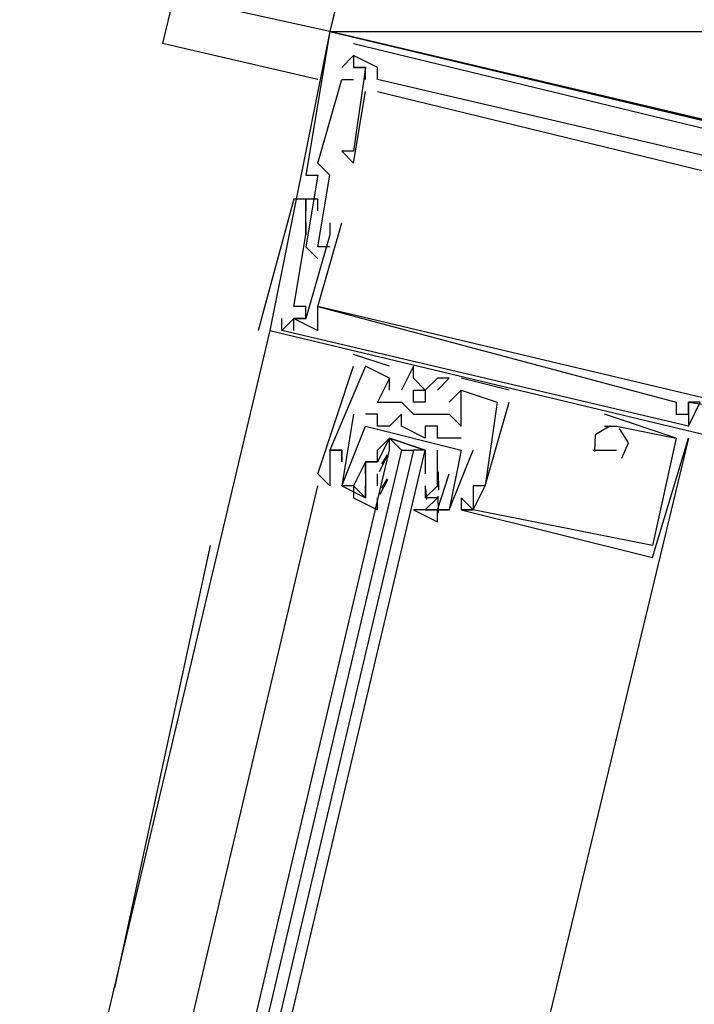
# Model space of a CAD drawing. Header units: feet. Extents: x -79 to 198, y -22 to 181.
# Tile 165 of 256: x 120.681 to 121.433, y 90.226 to 91.324. Entities that reach past the tile are written whole.
import ezdxf

# ---------------------------------------------------------------- set-up
doc = ezdxf.new("R2010")
doc.units = ezdxf.units.FT
doc.layers.add('A-LINEA', color=7, linetype='CONTINUOUS')
doc.layers.add('A-MURO-CONCRETO', color=8, linetype='CONTINUOUS')

msp = doc.modelspace()

# ---------------------------------------------------------------- linework, layer by layer
at = {"layer": 'A-LINEA'}
for p, q in [((121.1467, 92.5911), (120.84, 91.2978)), ((121.0267, 91.3111), (120.9067, 91.3378)), ((121.0267, 91.3111), (120.96, 90.9778)), ((121.0267, 91.3111), (121.0267, 91.3111)), ((121.0267, 91.3111), (121.0267, 91.3111)), ((121.0267, 91.3111), (121.0267, 91.3111)), ((121.0133, 91.2578), (120.84, 91.2978)), ((121.0533, 91.2978), (121.4933, 91.1911)), ((121.0533, 91.2978), (121.0533, 91.2978)), ((121.0533, 91.2978), (121.4933, 91.1911)), ((121.0533, 91.2978), (121.0533, 91.2978)), ((121.0533, 91.2978), (121.4933, 91.1911)), ((121.0533, 91.2978), (121.0533, 91.2978)), ((121.04, 91.2711), (121.0533, 91.2844)), ((121.04, 91.2711), (121.0533, 91.2844)), ((121.04, 91.2711), (121.0533, 91.2844)), ((121.0533, 91.2844), (121.0533, 91.2844)), ((121.0533, 91.2844), (121.0533, 91.2844)), ((121.0533, 91.2844), (121.0533, 91.2844)), ((121.0533, 91.2844), (121.0533, 91.2844)), ((121.0533, 91.2844), (121.0533, 91.2844)), ((121.0533, 91.2844), (121.0533, 91.2844)), ((121.04, 91.2711), (121.04, 91.2711)), ((121.04, 91.2711), (121.04, 91.2711)), ((121.04, 91.2711), (121.04, 91.2711)), ((121.0533, 91.2711), (121.0533, 91.2711)), ((121.0533, 91.2711), (121.0533, 91.2711)), ((121.0533, 91.2711), (121.0533, 91.2711)), ((121.0533, 91.2711), (121.0533, 91.2711)), ((121.0533, 91.2711), (121.0533, 91.2711)), ((121.0533, 91.2711), (121.0533, 91.2711)), ((121.0667, 91.2711), (121.0667, 91.2711)), ((121.0667, 91.2711), (121.0667, 91.2711)), ((121.0667, 91.2711), (121.0667, 91.2711)), ((121.0667, 91.2711), (121.0667, 91.2711)), ((121.0667, 91.2711), (121.0667, 91.2711)), ((121.0667, 91.2711), (121.0667, 91.2711)), ((121.08, 91.2711), (121.08, 91.2711)), ((121.08, 91.2711), (121.08, 91.2711)), ((121.08, 91.2711), (121.08, 91.2711)), ((121.04, 91.2578), (121.04, 91.2578)), ((121.04, 91.2578), (121.04, 91.2578)), ((121.04, 91.2578), (121.04, 91.2578)), ((121.0533, 91.2578), (121.0533, 91.2578)), ((121.0533, 91.2578), (121.0533, 91.2578)), ((121.0533, 91.2578), (121.0533, 91.2578)), ((121.0667, 91.2578), (121.0667, 91.2578)), ((121.0667, 91.2578), (121.0667, 91.2578)), ((121.0667, 91.2578), (121.0667, 91.2578)), ((121.08, 91.2578), (121.08, 91.2578)), ((121.08, 91.2578), (121.08, 91.2578)), ((121.08, 91.2578), (121.08, 91.2578)), ((121.0667, 91.2444), (121.0667, 91.2444)), ((121.0667, 91.2444), (121.0667, 91.2444)), ((121.0667, 91.2444), (121.0667, 91.2444)), ((121.08, 91.2444), (121.08, 91.2444)), ((121.08, 91.2444), (121.08, 91.2444)), ((121.08, 91.2444), (121.08, 91.2444)), ((121.04, 91.1778), (121.04, 91.1778)), ((121.04, 91.1778), (121.04, 91.1778)), ((121.04, 91.1778), (121.04, 91.1778)), ((121.0533, 91.1778), (121.0533, 91.1778)), ((121.0533, 91.1778), (121.0533, 91.1778)), ((121.0533, 91.1778), (121.0533, 91.1778)), ((121.0133, 91.1644), (121.0133, 91.1644)), ((121.0133, 91.1644), (121.0133, 91.1644)), ((121.0133, 91.1644), (121.0133, 91.1644)), ((121.0267, 91.1644), (121.0267, 91.1644)), ((121.0267, 91.1644), (121.0267, 91.1644)), ((121.0267, 91.1644), (121.0267, 91.1644)), ((121.0533, 91.1644), (121.0533, 91.1644)), ((121.0533, 91.1644), (121.0533, 91.1644)), ((121.0533, 91.1644), (121.0533, 91.1644)), ((121, 91.1511), (121, 91.1511)), ((121, 91.1511), (121, 91.1511)), ((121, 91.1511), (121, 91.1511)), ((121.0133, 91.1511), (121.0133, 91.1511)), ((121.0133, 91.1511), (121.0133, 91.1511)), ((121.0133, 91.1511), (121.0133, 91.1511)), ((121.0267, 91.1511), (121.0267, 91.1511)), ((121.0267, 91.1511), (121.0267, 91.1511)), ((121.0267, 91.1511), (121.0267, 91.1511)), ((120.9867, 91.1244), (120.9867, 91.1244)), ((120.9867, 91.1244), (120.9867, 91.1244)), ((120.9867, 91.1244), (120.9867, 91.1244)), ((121, 91.1244), (121, 91.1244)), ((121, 91.1244), (121, 91.1244)), ((121, 91.1244), (121, 91.1244)), ((121.0133, 91.1244), (121.0133, 91.1244)), ((121.0133, 91.1244), (121.0133, 91.1244)), ((121.0133, 91.1244), (121.0133, 91.1244)), ((121, 91.1111), (121, 91.1111)), ((121, 91.1111), (121, 91.1111)), ((121, 91.1111), (121, 91.1111)), ((121.0133, 91.1111), (121.0133, 91.1111)), ((121.0133, 91.1111), (121.0133, 91.1111)), ((121.0133, 91.1111), (121.0133, 91.1111)), ((121, 91.0978), (121, 91.0978)), ((121, 91.0978), (121, 91.0978)), ((121, 91.0978), (121, 91.0978)), ((121.0267, 91.0978), (121.0267, 91.0978)), ((121.0267, 91.0978), (121.0267, 91.0978)), ((121.0267, 91.0978), (121.0267, 91.0978)), ((121.04, 91.0978), (121.04, 91.0978)), ((121.04, 91.0978), (121.04, 91.0978)), ((121.04, 91.0978), (121.04, 91.0978)), ((121, 91.0844), (121, 91.0844)), ((121, 91.0844), (121, 91.0844)), ((121, 91.0844), (121, 91.0844)), ((121, 91.0844), (121, 91.0844)), ((121, 91.0844), (121, 91.0844)), ((121, 91.0844), (121, 91.0844)), ((121.0267, 91.0844), (121.0267, 91.0844)), ((121.0267, 91.0844), (121.0267, 91.0844)), ((121.0267, 91.0844), (121.0267, 91.0844)), ((121, 91.0711), (121, 91.0711)), ((121, 91.0711), (121, 91.0711)), ((121, 91.0711), (121, 91.0711)), ((121.0133, 91.0711), (121.0133, 91.0711)), ((121.0133, 91.0711), (121.0133, 91.0711)), ((121.0133, 91.0711), (121.0133, 91.0711)), ((121.0133, 91.0711), (121.0133, 91.0711)), ((121.0133, 91.0711), (121.0133, 91.0711)), ((121.0133, 91.0711), (121.0133, 91.0711)), ((121.0267, 91.0711), (121.0267, 91.0711)), ((121.0267, 91.0711), (121.0267, 91.0711)), ((121.0267, 91.0711), (121.0267, 91.0711)), ((121.0133, 91.0578), (121.0133, 91.0578)), ((121.0133, 91.0578), (121.0133, 91.0578)), ((121.0133, 91.0578), (121.0133, 91.0578)), ((120.9867, 91.0044), (120.9867, 91.0044)), ((120.9867, 91.0044), (120.9867, 91.0044)), ((120.9867, 91.0044), (120.9867, 91.0044)), ((121, 91.0044), (121, 91.0044)), ((121, 91.0044), (121, 91.0044)), ((121, 91.0044), (121, 91.0044)), ((121.0133, 91.0044), (121.0133, 91.0044)), ((121.0133, 91.0044), (121.0133, 91.0044)), ((121.0133, 91.0044), (121.0133, 91.0044)), ((121.0133, 91.0044), (121.0133, 91.0044)), ((121.0133, 91.0044), (121.0133, 91.0044)), ((121.0133, 91.0044), (121.0133, 91.0044)), ((120.9733, 90.9778), (120.9733, 90.9911)), ((120.9733, 90.9911), (120.9733, 90.9911)), ((120.9733, 90.9778), (120.9733, 90.9911)), ((120.9733, 90.9911), (120.9733, 90.9911)), ((120.9733, 90.9778), (120.9733, 90.9911)), ((120.9733, 90.9911), (120.9733, 90.9911)), ((120.9867, 90.9911), (120.9867, 90.9911)), ((120.9867, 90.9911), (120.9867, 90.9911)), ((120.9867, 90.9911), (120.9867, 90.9911)), ((120.9867, 90.9911), (120.9867, 90.9911)), ((120.9867, 90.9911), (120.9867, 90.9911)), ((120.9867, 90.9911), (120.9867, 90.9911)), ((120.9867, 90.9911), (120.9867, 90.9911)), ((120.9867, 90.9911), (120.9867, 90.9911)), ((120.9867, 90.9911), (120.9867, 90.9911)), ((121, 90.9911), (121, 90.9911)), ((121, 90.9911), (121, 90.9911)), ((121, 90.9911), (121, 90.9911)), ((121, 90.9911), (121, 90.9911)), ((121, 90.9911), (121, 90.9911)), ((121, 90.9911), (121, 90.9911)), ((120.96, 90.9778), (119.2933, 83.9511)), ((120.9467, 90.9778), (120.9467, 90.9778)), ((120.9467, 90.9778), (120.9467, 90.9778)), ((120.9467, 90.9778), (120.9467, 90.9778)), ((120.96, 90.9778), (121.6267, 90.8178)), ((120.96, 90.9778), (120.96, 90.9778)), ((120.96, 90.9778), (121.6267, 90.8178)), ((120.96, 90.9778), (120.96, 90.9778)), ((120.96, 90.9778), (121.6267, 90.8178)), ((120.96, 90.9778), (120.96, 90.9778)), ((120.9733, 90.9778), (120.9733, 90.9778)), ((120.9733, 90.9778), (120.9733, 90.9778)), ((120.9733, 90.9778), (120.9733, 90.9778)), ((120.9867, 90.9778), (120.9867, 90.9778)), ((120.9867, 90.9778), (120.9867, 90.9778)), ((120.9867, 90.9778), (120.9867, 90.9778)), ((121.0133, 90.9778), (121.0133, 90.9778)), ((121.0133, 90.9778), (121.0133, 90.9778)), ((121.0133, 90.9778), (121.0133, 90.9778)), ((121.0933, 90.9378), (121.0533, 90.9511)), ((121.0533, 90.9511), (121.0533, 90.9511)), ((121.0933, 90.9378), (121.0533, 90.9511)), ((121.0533, 90.9511), (121.0533, 90.9511)), ((121.0933, 90.9378), (121.0533, 90.9511)), ((121.0533, 90.9511), (121.0533, 90.9511)), ((121.0533, 90.9378), (121.0533, 90.9378)), ((121.0533, 90.9378), (121.0533, 90.9378)), ((121.0533, 90.9378), (121.0533, 90.9378)), ((121.0667, 90.9378), (121.0667, 90.9378)), ((121.0667, 90.9378), (121.0667, 90.9378)), ((121.0667, 90.9378), (121.0667, 90.9378)), ((121.0933, 90.9378), (121.0933, 90.9378)), ((121.0933, 90.9378), (121.0933, 90.9378)), ((121.0933, 90.9378), (121.0933, 90.9378)), ((121.12, 90.9378), (121.12, 90.9378)), ((121.12, 90.9378), (121.12, 90.9378)), ((121.12, 90.9378), (121.12, 90.9378)), ((121.08, 90.9244), (121.08, 90.9244)), ((121.08, 90.9244), (121.08, 90.9244)), ((121.08, 90.9244), (121.08, 90.9244)), ((121.0933, 90.9244), (121.0933, 90.9244)), ((121.0933, 90.9244), (121.0933, 90.9244)), ((121.0933, 90.9244), (121.0933, 90.9244)), ((121.0933, 90.9244), (121.0933, 90.9244)), ((121.0933, 90.9244), (121.0933, 90.9244)), ((121.0933, 90.9244), (121.0933, 90.9244)), ((121.12, 90.9244), (121.12, 90.9244)), ((121.12, 90.9244), (121.12, 90.9244)), ((121.12, 90.9244), (121.12, 90.9244)), ((121.1467, 90.9244), (121.1467, 90.9244)), ((121.1467, 90.9244), (121.1467, 90.9244)), ((121.1467, 90.9244), (121.1467, 90.9244)), ((121.16, 90.9244), (121.16, 90.9244)), ((121.16, 90.9244), (121.16, 90.9244)), ((121.16, 90.9244), (121.16, 90.9244)), ((121.2267, 90.9111), (121.1733, 90.9244)), ((121.1733, 90.9244), (121.1733, 90.9244)), ((121.2267, 90.9111), (121.1733, 90.9244)), ((121.1733, 90.9244), (121.1733, 90.9244)), ((121.2267, 90.9111), (121.1733, 90.9244)), ((121.1733, 90.9244), (121.1733, 90.9244)), ((121.0933, 90.9111), (121.0933, 90.9111)), ((121.0933, 90.9111), (121.0933, 90.9111)), ((121.0933, 90.9111), (121.0933, 90.9111)), ((121.1067, 90.9111), (121.1067, 90.9111)), ((121.1067, 90.9111), (121.1067, 90.9111)), ((121.1067, 90.9111), (121.1067, 90.9111)), ((121.1333, 90.9111), (121.1333, 90.9111)), ((121.1333, 90.9111), (121.1333, 90.9111)), ((121.1333, 90.9111), (121.1333, 90.9111)), ((121.1467, 90.9111), (121.1467, 90.9111)), ((121.1467, 90.9111), (121.1467, 90.9111)), ((121.1467, 90.9111), (121.1467, 90.9111)), ((121.1733, 90.9111), (121.1733, 90.9111)), ((121.1733, 90.9111), (121.1733, 90.9111)), ((121.1733, 90.9111), (121.1733, 90.9111)), ((121.1733, 90.9111), (121.1733, 90.9111)), ((121.1733, 90.9111), (121.1733, 90.9111)), ((121.1733, 90.9111), (121.1733, 90.9111)), ((121.2267, 90.9111), (121.2267, 90.9111)), ((121.2267, 90.9111), (121.2267, 90.9111)), ((121.2267, 90.9111), (121.2267, 90.9111)), ((121.08, 90.8978), (121.08, 90.8978)), ((121.08, 90.8978), (121.08, 90.8978)), ((121.08, 90.8978), (121.08, 90.8978)), ((121.0933, 90.8978), (121.0933, 90.8978)), ((121.0933, 90.8978), (121.0933, 90.8978)), ((121.0933, 90.8978), (121.0933, 90.8978)), ((121.1067, 90.8978), (121.1067, 90.8978)), ((121.1067, 90.8978), (121.1067, 90.8978)), ((121.1067, 90.8978), (121.1067, 90.8978)), ((121.1333, 90.8978), (121.1333, 90.8978)), ((121.1333, 90.8978), (121.1333, 90.8978)), ((121.1333, 90.8978), (121.1333, 90.8978)), ((121.16, 90.8978), (121.16, 90.8978)), ((121.16, 90.8978), (121.16, 90.8978)), ((121.16, 90.8978), (121.16, 90.8978)), ((121.2133, 90.8978), (121.2133, 90.8978)), ((121.2133, 90.8978), (121.2133, 90.8978)), ((121.2133, 90.8978), (121.2133, 90.8978)), ((121.2133, 90.8978), (121.2133, 90.8978)), ((121.2133, 90.8978), (121.2133, 90.8978)), ((121.2133, 90.8978), (121.2133, 90.8978)), ((121.2267, 90.8978), (121.2267, 90.8978)), ((121.2267, 90.8978), (121.2267, 90.8978)), ((121.2267, 90.8978), (121.2267, 90.8978)), ((121.4133, 90.8978), (121.4133, 90.8978)), ((121.4133, 90.8978), (121.4133, 90.8978)), ((121.4133, 90.8978), (121.4133, 90.8978)), ((121.4267, 90.8978), (121.4267, 90.8978)), ((121.4267, 90.8978), (121.4267, 90.8978)), ((121.4267, 90.8978), (121.4267, 90.8978)), ((121.4267, 90.8978), (121.4267, 90.8978)), ((121.4267, 90.8978), (121.4267, 90.8978)), ((121.4267, 90.8978), (121.4267, 90.8978)), ((121.0533, 90.8844), (121.0533, 90.8844)), ((121.0533, 90.8844), (121.0533, 90.8844)), ((121.0667, 90.8844), (121.0667, 90.8844)), ((121.0667, 90.8844), (121.0667, 90.8844)), ((121.08, 90.8844), (121.08, 90.8844)), ((121.08, 90.8844), (121.08, 90.8844)), ((121.1067, 90.8844), (121.1067, 90.8844)), ((121.1067, 90.8844), (121.1067, 90.8844)), ((121.12, 90.8844), (121.12, 90.8844)), ((121.12, 90.8844), (121.12, 90.8844)), ((121.12, 90.8844), (121.12, 90.8844)), ((121.1333, 90.8844), (121.1333, 90.8844)), ((121.1333, 90.8844), (121.1333, 90.8844)), ((121.1333, 90.8844), (121.1333, 90.8844)), ((121.1467, 90.8844), (121.1467, 90.8844)), ((121.1467, 90.8844), (121.1467, 90.8844)), ((121.1467, 90.8844), (121.1467, 90.8844)), ((121.16, 90.8844), (121.16, 90.8844)), ((121.16, 90.8844), (121.16, 90.8844)), ((121.16, 90.8844), (121.16, 90.8844)), ((121.4133, 90.8578), (121.3333, 90.8844)), ((121.3333, 90.8844), (121.3333, 90.8844)), ((121.4133, 90.8578), (121.3333, 90.8844)), ((121.3333, 90.8844), (121.3333, 90.8844)), ((121.4133, 90.8578), (121.3333, 90.8844)), ((121.3333, 90.8844), (121.3333, 90.8844)), ((121.4133, 90.8844), (121.4133, 90.8844)), ((121.4133, 90.8844), (121.4133, 90.8844)), ((121.4133, 90.8844), (121.4133, 90.8844)), ((121.4267, 90.8844), (121.4267, 90.8844)), ((121.4267, 90.8844), (121.4267, 90.8844)), ((121.4267, 90.8844), (121.4267, 90.8844)), ((121.4267, 90.8844), (121.4267, 90.8844)), ((121.4267, 90.8844), (121.4267, 90.8844)), ((121.4267, 90.8844), (121.4267, 90.8844)), ((121.0667, 90.8711), (121.0667, 90.8711)), ((121.0667, 90.8711), (121.0667, 90.8711)), ((121.08, 90.8711), (121.08, 90.8711)), ((121.08, 90.8711), (121.08, 90.8711)), ((121.0933, 90.8711), (121.0933, 90.8711)), ((121.0933, 90.8711), (121.0933, 90.8711)), ((121.1067, 90.8711), (121.1067, 90.8711)), ((121.1067, 90.8711), (121.1067, 90.8711)), ((121.1333, 90.8711), (121.1333, 90.8711)), ((121.1333, 90.8711), (121.1333, 90.8711)), ((121.1467, 90.8711), (121.1467, 90.8711)), ((121.1467, 90.8711), (121.1467, 90.8711)), ((121.1733, 90.8711), (121.1733, 90.8711)), ((121.1733, 90.8711), (121.1733, 90.8711)), ((121.1733, 90.8711), (121.1733, 90.8711)), ((121.3333, 90.8711), (121.3333, 90.8711)), ((121.3333, 90.8711), (121.3333, 90.8711)), ((121.3333, 90.8711), (121.3333, 90.8711)), ((121.3333, 90.8711), (121.3333, 90.8711)), ((121.3333, 90.8711), (121.3333, 90.8711)), ((121.3333, 90.8711), (121.3333, 90.8711)), ((121.3333, 90.8711), (121.3333, 90.8711)), ((121.3333, 90.8711), (121.3333, 90.8711)), ((121.3333, 90.8711), (121.3333, 90.8711)), ((121.3467, 90.8711), (121.3467, 90.8711)), ((121.3467, 90.8711), (121.3467, 90.8711)), ((121.3467, 90.8711), (121.3467, 90.8711)), ((121.4267, 90.8711), (121.4267, 90.8711)), ((121.4267, 90.8711), (121.4267, 90.8711)), ((121.4267, 90.8711), (121.4267, 90.8711)), ((121.4267, 90.8711), (121.4267, 90.8711)), ((121.4267, 90.8711), (121.4267, 90.8711)), ((121.4267, 90.8711), (121.4267, 90.8711)), ((121.1333, 90.8578), (121.1333, 90.8578)), ((121.1333, 90.8578), (121.1333, 90.8578)), ((121.1467, 90.8578), (121.1467, 90.8578)), ((121.1467, 90.8578), (121.1467, 90.8578)), ((121.16, 90.8578), (121.16, 90.8578)), ((121.16, 90.8578), (121.16, 90.8578)), ((121.1733, 90.8578), (121.1733, 90.8578)), ((121.1733, 90.8578), (121.1733, 90.8578)), ((121.3333, 90.8578), (121.3333, 90.8578)), ((121.3333, 90.8578), (121.3333, 90.8578)), ((121.3333, 90.8578), (121.3333, 90.8578)), ((121.3867, 90.7244), (121.4267, 90.8578)), ((121.3867, 90.7244), (121.4267, 90.8578)), ((121.3867, 90.7244), (121.4267, 90.8578)), ((121.4133, 90.8578), (121.4133, 90.8578)), ((121.4133, 90.8578), (121.4133, 90.8578)), ((121.4133, 90.8578), (121.4133, 90.8578)), ((121.4133, 90.8578), (121.4133, 90.8578)), ((121.4133, 90.8578), (121.4133, 90.8578)), ((121.4133, 90.8578), (121.4133, 90.8578)), ((121.4267, 90.8578), (121.4267, 90.8578)), ((121.4267, 90.8578), (121.4267, 90.8578)), ((121.4267, 90.8578), (121.4267, 90.8578)), ((121.0267, 90.8444), (121.0267, 90.8444)), ((121.0267, 90.8444), (121.0267, 90.8444)), ((121.0267, 90.8444), (121.0267, 90.8444)), ((121.0267, 90.8444), (121.0267, 90.8444)), ((121.0267, 90.8444), (121.0267, 90.8444)), ((121.0267, 90.8444), (121.0267, 90.8444)), ((121.04, 90.8444), (121.04, 90.8444)), ((121.04, 90.8444), (121.04, 90.8444)), ((121.04, 90.8444), (121.04, 90.8444)), ((121.04, 90.8444), (121.04, 90.8444)), ((121.04, 90.8444), (121.04, 90.8444)), ((121.04, 90.8444), (121.04, 90.8444)), ((121.082, 90.8206), (121.0916, 90.8385)), ((121.0848, 90.8289), (121.0911, 90.839)), ((121.0933, 90.8444), (121.0933, 90.8444)), ((121.1067, 90.8444), (121.12, 90.8444)), ((121.1733, 90.8444), (121.1733, 90.8444)), ((121.1733, 90.8444), (121.1733, 90.8444)), ((121.1733, 90.8444), (121.1733, 90.8444)), ((121.1733, 90.8444), (121.1733, 90.8444)), ((121.1867, 90.8444), (121.1867, 90.8444)), ((121.1867, 90.8444), (121.1867, 90.8444)), ((121.32, 90.8444), (121.3333, 90.8444)), ((121.32, 90.8444), (121.32, 90.8444)), ((121.32, 90.8444), (121.3333, 90.8444)), ((121.32, 90.8444), (121.32, 90.8444)), ((121.32, 90.8444), (121.3333, 90.8444)), ((121.32, 90.8444), (121.32, 90.8444)), ((121.3333, 90.8444), (121.3467, 90.8444)), ((121.3333, 90.8444), (121.3333, 90.8444)), ((121.3333, 90.8444), (121.3467, 90.8444)), ((121.3333, 90.8444), (121.3333, 90.8444)), ((121.3333, 90.8444), (121.3467, 90.8444)), ((121.3333, 90.8444), (121.3333, 90.8444)), ((121.3467, 90.8444), (121.3467, 90.8444)), ((121.3467, 90.8444), (121.3467, 90.8444)), ((121.3467, 90.8444), (121.3467, 90.8444)), ((121.04, 90.8311), (121.04, 90.8311)), ((121.04, 90.8311), (121.04, 90.8311)), ((121.04, 90.8311), (121.04, 90.8311)), ((121.0667, 90.8311), (121.0667, 90.8311)), ((121.0667, 90.8311), (121.0667, 90.8311)), ((121.0667, 90.8311), (121.0667, 90.8311)), ((121.0667, 90.8311), (121.0667, 90.8311)), ((121.08, 90.8311), (121.08, 90.8311)), ((121.08, 90.8311), (121.08, 90.8311)), ((121.1333, 90.8311), (121.1333, 90.8311)), ((121.0133, 90.8178), (121.0133, 90.8178)), ((121.0133, 90.8178), (121.0133, 90.8178)), ((121.0133, 90.8178), (121.0133, 90.8178)), ((121.0267, 90.8178), (121.0267, 90.8178)), ((121.0267, 90.8178), (121.0267, 90.8178)), ((121.0267, 90.8178), (121.0267, 90.8178)), ((121.0667, 90.8178), (121.0667, 90.8178)), ((121.0667, 90.8178), (121.0667, 90.8178)), ((121.08, 90.8178), (121.08, 90.8178)), ((121.08, 90.8044), (121.08, 90.8178)), ((121.1467, 90.8178), (121.1467, 90.8044)), ((121.1467, 90.8178), (121.1467, 90.8178)), ((121.1467, 90.8178), (121.1467, 90.8044)), ((121.1467, 90.8178), (121.1467, 90.8178)), ((121.1475, 90.8201), (121.1481, 90.7997)), ((121.16, 90.8178), (121.16, 90.8178)), ((121.16, 90.8178), (121.16, 90.8178)), ((120.6267, 89.1644), (121.0133, 90.8044)), ((121.0267, 90.8044), (121.0267, 90.8044)), ((121.0267, 90.8044), (121.0267, 90.8044)), ((121.0267, 90.8044), (121.0267, 90.8044)), ((121.04, 90.8044), (121.04, 90.8044)), ((121.04, 90.8044), (121.04, 90.8044)), ((121.04, 90.8044), (121.04, 90.8044)), ((121.04, 90.8044), (121.04, 90.8044)), ((121.0533, 90.8044), (121.0533, 90.8044)), ((121.0533, 90.8044), (121.0533, 90.8044)), ((121.0667, 90.8044), (121.0667, 90.8044)), ((121.0667, 90.8044), (121.0667, 90.8044)), ((121.08, 90.8044), (121.08, 90.8044)), ((121.08, 90.8044), (121.08, 90.8044)), ((121.083, 90.7952), (121.0915, 90.8114)), ((121.0848, 90.8022), (121.0911, 90.8124)), ((121.1333, 90.8044), (121.1333, 90.7911)), ((121.1333, 90.8044), (121.1333, 90.8044)), ((121.1467, 90.8044), (121.1467, 90.8044)), ((121.1467, 90.8044), (121.1467, 90.8044)), ((121.1468, 90.8143), (121.1478, 90.8024)), ((121.1867, 90.8044), (121.1867, 90.8044)), ((121.1867, 90.8044), (121.1867, 90.8044)), ((121.1867, 90.8044), (121.1867, 90.8044)), ((121.2, 90.8044), (121.2, 90.8044)), ((121.2, 90.8044), (121.2, 90.8044)), ((121.2, 90.8044), (121.2, 90.8044)), ((121.2, 90.8044), (121.2, 90.8044)), ((121.2, 90.8044), (121.2, 90.8044)), ((121.2, 90.8044), (121.2, 90.8044)), ((121.1335, 90.8009), (121.1345, 90.7891)), ((121.1474, 90.7929), (121.1477, 90.7746)), ((121.0667, 90.7911), (121.0667, 90.7911)), ((121.0667, 90.7911), (121.0667, 90.7911)), ((121.1333, 90.7911), (121.1333, 90.7911)), ((121.1333, 90.7911), (121.1333, 90.7911)), ((121.1333, 90.7911), (121.1333, 90.7911)), ((121.1733, 90.7911), (121.1733, 90.7911)), ((121.1733, 90.7911), (121.1733, 90.7911)), ((121.1733, 90.7911), (121.1733, 90.7911)), ((121.1333, 90.7778), (121.1333, 90.7778)), ((121.1333, 90.7778), (121.1333, 90.7778)), ((121.1467, 90.7778), (121.1467, 90.7778)), ((121.1467, 90.7778), (121.1467, 90.7778)), ((121.16, 90.7778), (121.16, 90.7778)), ((121.16, 90.7778), (121.16, 90.7778)), ((121.16, 90.7778), (121.16, 90.7778)), ((121.16, 90.7778), (121.16, 90.7778)), ((121.1733, 90.7778), (121.1733, 90.7778)), ((121.1733, 90.7778), (121.1733, 90.7778)), ((121.1733, 90.7778), (121.1733, 90.7778)), ((121.1733, 90.7778), (121.1733, 90.7778)), ((121.1733, 90.7778), (121.1733, 90.7778)), ((121.1733, 90.7778), (121.1733, 90.7778)), ((121.1867, 90.7778), (121.1867, 90.7778)), ((121.1867, 90.7778), (121.1867, 90.7778)), ((121.1867, 90.7778), (121.1867, 90.7778)), ((121.1867, 90.7778), (121.1867, 90.7778)), ((121.1867, 90.7778), (121.1867, 90.7778)), ((121.1867, 90.7778), (121.1867, 90.7778)), ((121.1867, 90.7778), (121.1867, 90.7778)), ((121.1867, 90.7778), (121.1867, 90.7778)), ((121.1867, 90.7778), (121.1867, 90.7778)), ((120.8933, 90.7378), (120.7867, 90.2444)), ((121.3867, 90.7378), (121.3867, 90.7378)), ((121.3867, 90.7378), (121.3867, 90.7378)), ((121.3867, 90.7378), (121.3867, 90.7378)), ((121.3867, 90.7244), (121.3867, 90.7244)), ((121.3867, 90.7244), (121.3867, 90.7244)), ((121.3867, 90.7244), (121.3867, 90.7244))]:
    msp.add_line(p, q, dxfattribs=at)
for points in [[(124.44, 90.4978), (124.7867, 91.9644), (121.3733, 92.7644), (121.0267, 91.3111), (124.44, 90.4978)], [(121.7067, 91.1511), (121.0267, 91.3111), (121, 91.1511), (121.0133, 91.1511), (121, 91.0711), (121.0133, 91.0578)], [(121.7067, 91.1511), (121.0267, 91.3111), (121, 91.1511), (121.0133, 91.1511), (121, 91.0711), (121.0133, 91.0578)], [(121.7067, 91.1511), (121.0267, 91.3111), (121, 91.1511), (121.0133, 91.1511), (121, 91.0711), (121.0133, 91.0578)], [(121.5867, 91.1644), (121.5733, 91.1378), (121.48, 91.1511), (121.4933, 91.1644), (121.4933, 91.1778), (121.48, 91.1778), (121.48, 91.1644), (121.08, 91.2578), (121.08, 91.2711), (121.0533, 91.2844), (121.0533, 91.2711), (121.0667, 91.2711), (121.0533, 91.1778), (121.04, 91.1778), (121.0533, 91.1644), (121.0667, 91.2444)], [(121.5867, 91.1644), (121.5733, 91.1378), (121.48, 91.1511), (121.4933, 91.1644), (121.4933, 91.1778), (121.48, 91.1778), (121.48, 91.1644), (121.08, 91.2578), (121.08, 91.2711), (121.0533, 91.2844), (121.0533, 91.2711), (121.0667, 91.2711), (121.0533, 91.1778), (121.04, 91.1778), (121.0533, 91.1644), (121.0667, 91.2444)], [(121.5867, 91.1644), (121.5733, 91.1378), (121.48, 91.1511), (121.4933, 91.1644), (121.4933, 91.1778), (121.48, 91.1778), (121.48, 91.1644), (121.08, 91.2578), (121.08, 91.2711), (121.0533, 91.2844), (121.0533, 91.2711), (121.0667, 91.2711), (121.0533, 91.1778), (121.04, 91.1778), (121.0533, 91.1644), (121.0667, 91.2444)], [(121.0667, 91.2578), (121.0667, 91.2711), (121.0533, 91.2711)], [(121.0667, 91.2578), (121.0667, 91.2711), (121.0533, 91.2711)], [(121.0667, 91.2578), (121.0667, 91.2711), (121.0533, 91.2711)], [(121.0133, 91.1644), (121.04, 91.2578), (121.0533, 91.2578)], [(121.0133, 91.1644), (121.04, 91.2578), (121.0533, 91.2578)], [(121.0133, 91.1644), (121.04, 91.2578), (121.0533, 91.2578)], [(121.08, 91.2444), (121.5733, 91.1244), (121.5467, 91.0444), (121.5467, 91.0444)], [(121.08, 91.2444), (121.5733, 91.1244), (121.5467, 91.0444), (121.5467, 91.0444)], [(121.08, 91.2444), (121.5733, 91.1244), (121.5467, 91.0444), (121.5467, 91.0444)], [(121.0267, 91.0711), (121.0133, 91.0711), (121.0267, 91.1511), (121.0133, 91.1644)], [(121.0267, 91.0711), (121.0133, 91.0711), (121.0267, 91.1511), (121.0133, 91.1644)], [(121.0267, 91.0711), (121.0133, 91.0711), (121.0267, 91.1511), (121.0133, 91.1644)], [(121.0133, 91.1111), (121.0133, 91.1244), (120.9867, 91.1244), (120.9467, 90.9778)], [(121.0133, 91.1111), (121.0133, 91.1244), (120.9867, 91.1244), (120.9467, 90.9778)], [(121.0133, 91.1111), (121.0133, 91.1244), (120.9867, 91.1244), (120.9467, 90.9778)], [(121, 91.0978), (121, 91.0844), (121, 91.1244), (121, 91.1111)], [(121, 91.0978), (121, 91.0844), (121, 91.1244), (121, 91.1111)], [(121, 91.0978), (121, 91.0844), (121, 91.1244), (121, 91.1111)], [(121.0267, 91.0978), (121.0267, 91.0844), (121, 90.9911), (120.9867, 90.9911), (120.9733, 90.9778)], [(121.0267, 91.0978), (121.0267, 91.0844), (121, 90.9911), (120.9867, 90.9911), (120.9733, 90.9778)], [(121.0267, 91.0978), (121.0267, 91.0844), (121, 90.9911), (120.9867, 90.9911), (120.9733, 90.9778)], [(121.52, 90.8578), (121.52, 90.8844), (121.5333, 90.9644), (121.5467, 90.9644), (121.5333, 90.9778), (121.5333, 90.9778), (121.52, 90.8844), (121.0133, 91.0044), (121.04, 91.0978)], [(121.52, 90.8578), (121.52, 90.8844), (121.5333, 90.9644), (121.5467, 90.9644), (121.5333, 90.9778), (121.5333, 90.9778), (121.52, 90.8844), (121.0133, 91.0044), (121.04, 91.0978)], [(121.52, 90.8578), (121.52, 90.8844), (121.5333, 90.9644), (121.5467, 90.9644), (121.5333, 90.9778), (121.5333, 90.9778), (121.52, 90.8844), (121.0133, 91.0044), (121.04, 91.0978)], [(120.9867, 90.9911), (121, 90.9911), (121, 91.0044), (120.9867, 91.0044), (121, 91.0844)], [(120.9867, 90.9911), (121, 90.9911), (121, 91.0044), (120.9867, 91.0044), (121, 91.0844)], [(120.9867, 90.9911), (121, 90.9911), (121, 91.0044), (120.9867, 91.0044), (121, 91.0844)], [(120.9867, 90.9778), (120.9867, 90.9911), (121.0133, 90.9778), (121.0133, 91.0044), (121.4133, 90.8978), (121.4133, 90.8844), (121.4267, 90.8844), (121.4267, 90.8978), (121.52, 90.8844)], [(120.9867, 90.9778), (120.9867, 90.9911), (121.0133, 90.9778), (121.0133, 91.0044), (121.4133, 90.8978), (121.4133, 90.8844), (121.4267, 90.8844), (121.4267, 90.8978), (121.52, 90.8844)], [(120.9867, 90.9778), (120.9867, 90.9911), (121.0133, 90.9778), (121.0133, 91.0044), (121.4133, 90.8978), (121.4133, 90.8844), (121.4267, 90.8844), (121.4267, 90.8978), (121.52, 90.8844)], [(121.4267, 90.8711), (121.44, 90.8978), (121.4267, 90.8978), (121.4267, 90.8844), (121.4267, 90.8711), (120.9733, 90.9778)], [(121.4267, 90.8711), (121.44, 90.8978), (121.4267, 90.8978), (121.4267, 90.8844), (121.4267, 90.8711), (120.9733, 90.9778)], [(121.4267, 90.8711), (121.44, 90.8978), (121.4267, 90.8978), (121.4267, 90.8844), (121.4267, 90.8711), (120.9733, 90.9778)], [(121.0933, 90.9244), (121.0667, 90.9378), (121.0267, 90.8444), (121.04, 90.8444), (121.04, 90.8311), (121.04, 90.8444), (121.0267, 90.8444), (121.0267, 90.8178), (121.0267, 90.8044), (121.0133, 90.8178), (121.0533, 90.9378), (121.0533, 90.9378)], [(121.0933, 90.9244), (121.0667, 90.9378), (121.0267, 90.8444), (121.04, 90.8444), (121.04, 90.8311), (121.04, 90.8444), (121.0267, 90.8444), (121.0267, 90.8178), (121.0267, 90.8044), (121.0133, 90.8178), (121.0533, 90.9378), (121.0533, 90.9378)], [(121.0933, 90.9244), (121.0667, 90.9378), (121.0267, 90.8444), (121.04, 90.8444), (121.04, 90.8311), (121.04, 90.8444), (121.0267, 90.8444), (121.0267, 90.8178), (121.0267, 90.8044), (121.0133, 90.8178), (121.0533, 90.9378), (121.0533, 90.9378)], [(121.1333, 90.9111), (121.12, 90.9244), (121.12, 90.9378), (121.1067, 90.9111), (121.1067, 90.9111)], [(121.1333, 90.9111), (121.12, 90.9244), (121.12, 90.9378), (121.1067, 90.9111), (121.1067, 90.9111)], [(121.1333, 90.9111), (121.12, 90.9244), (121.12, 90.9378), (121.1067, 90.9111), (121.1067, 90.9111)], [(121.0933, 90.9244), (121.08, 90.8978), (121.0933, 90.8978), (121.1067, 90.8978), (121.12, 90.8844), (121.1333, 90.8844), (121.1467, 90.8844), (121.16, 90.8844), (121.1733, 90.8711), (121.1733, 90.9111), (121.2133, 90.8978), (121.2, 90.8044), (121.1867, 90.8044), (121.1867, 90.7778), (121.1733, 90.7778), (121.1867, 90.7778), (121.1733, 90.7911), (121.1733, 90.7778), (121.3867, 90.7244)], [(121.0933, 90.9244), (121.08, 90.8978), (121.0933, 90.8978), (121.1067, 90.8978), (121.12, 90.8844), (121.1333, 90.8844), (121.1467, 90.8844), (121.16, 90.8844), (121.1733, 90.8711), (121.1733, 90.9111), (121.2133, 90.8978), (121.2, 90.8044), (121.1867, 90.8044), (121.1867, 90.7778), (121.1733, 90.7778), (121.1867, 90.7778), (121.1733, 90.7911), (121.1733, 90.7778), (121.3867, 90.7244)], [(121.0933, 90.9244), (121.08, 90.8978), (121.0933, 90.8978), (121.1067, 90.8978), (121.12, 90.8844), (121.1333, 90.8844), (121.1467, 90.8844), (121.16, 90.8844), (121.1733, 90.8711), (121.1733, 90.9111), (121.2133, 90.8978), (121.2, 90.8044), (121.1867, 90.8044), (121.1867, 90.7778), (121.1733, 90.7778), (121.1867, 90.7778), (121.1733, 90.7911), (121.1733, 90.7778), (121.3867, 90.7244)], [(121.0933, 90.9111), (121.0933, 90.9244), (121.0933, 90.9244)], [(121.0933, 90.9111), (121.0933, 90.9244), (121.0933, 90.9244)], [(121.0933, 90.9111), (121.0933, 90.9244), (121.0933, 90.9244)], [(121.1467, 90.9111), (121.16, 90.9244), (121.1467, 90.9244), (121.1333, 90.9111)], [(121.1467, 90.9111), (121.16, 90.9244), (121.1467, 90.9244), (121.1333, 90.9111)], [(121.1467, 90.9111), (121.16, 90.9244), (121.1467, 90.9244), (121.1333, 90.9111)], [(121.1333, 90.8978), (121.12, 90.8978), (121.12, 90.9111), (121.1333, 90.9111), (121.1333, 90.8978), (121.12, 90.8978), (121.12, 90.9111), (121.1333, 90.9111), (121.1333, 90.8978)], [(121.1333, 90.8978), (121.12, 90.8978), (121.12, 90.9111), (121.1333, 90.9111), (121.1333, 90.8978), (121.12, 90.8978), (121.12, 90.9111), (121.1333, 90.9111), (121.1333, 90.8978)], [(121.1333, 90.8978), (121.12, 90.8978), (121.12, 90.9111), (121.1333, 90.9111), (121.1333, 90.8978), (121.12, 90.8978), (121.12, 90.9111), (121.1333, 90.9111), (121.1333, 90.8978)], [(121.1733, 90.9111), (121.1733, 90.9111), (121.16, 90.8978), (121.16, 90.8978)], [(121.1733, 90.9111), (121.1733, 90.9111), (121.16, 90.8978), (121.16, 90.8978)], [(121.1733, 90.9111), (121.1733, 90.9111), (121.16, 90.8978), (121.16, 90.8978)], [(121.3333, 90.8711), (121.3467, 90.8711), (121.4133, 90.8578), (121.3867, 90.7378), (121.1867, 90.7778), (121.2, 90.8044), (121.2, 90.8044), (121.2267, 90.8978)], [(121.3333, 90.8711), (121.3467, 90.8711), (121.4133, 90.8578), (121.3867, 90.7378), (121.1867, 90.7778), (121.2, 90.8044), (121.2, 90.8044), (121.2267, 90.8978)], [(121.3333, 90.8711), (121.3467, 90.8711), (121.4133, 90.8578), (121.3867, 90.7378), (121.1867, 90.7778), (121.2, 90.8044), (121.2, 90.8044), (121.2267, 90.8978)], [(121.0533, 90.8844), (121.04, 90.8044), (121.0667, 90.7911), (121.0667, 90.8044)], [(121.0533, 90.8844), (121.04, 90.8044), (121.0667, 90.7911), (121.0667, 90.8044)], [(121.1733, 90.8578), (121.16, 90.8578), (121.1467, 90.8578), (121.1467, 90.8711), (121.1333, 90.8711), (121.1333, 90.8578), (121.1067, 90.8711), (121.1067, 90.8844), (121.0933, 90.8711), (121.08, 90.8711), (121.08, 90.8844), (121.0667, 90.8844)], [(121.1733, 90.8578), (121.16, 90.8578), (121.1467, 90.8578), (121.1467, 90.8711), (121.1333, 90.8711), (121.1333, 90.8578), (121.1067, 90.8711), (121.1067, 90.8844), (121.0933, 90.8711), (121.08, 90.8711), (121.08, 90.8844), (121.0667, 90.8844)], [(121.0667, 90.8311), (121.0533, 90.8044), (121.04, 90.8044), (121.0667, 90.8711)], [(121.0667, 90.8311), (121.0533, 90.8044), (121.04, 90.8044), (121.0667, 90.8711)], [(121.0667, 90.8711), (121.1733, 90.8444), (121.16, 90.7778), (121.1467, 90.7778), (121.16, 90.8178)], [(121.0667, 90.8711), (121.1733, 90.8444), (121.16, 90.7778), (121.1467, 90.7778), (121.16, 90.8178)], [(121.339, 90.8711), (121.3229, 90.8614), (121.3219, 90.8426)], [(121.339, 90.8711), (121.3229, 90.8614), (121.3219, 90.8426)], [(121.339, 90.8711), (121.3229, 90.8614), (121.3219, 90.8426)], [(121.3524, 90.8354), (121.3599, 90.8526), (121.3499, 90.8685)], [(121.3524, 90.8354), (121.3599, 90.8526), (121.3499, 90.8685)], [(121.3524, 90.8354), (121.3599, 90.8526), (121.3499, 90.8685)], [(121.4267, 90.8578), (121, 89.0844), (120.6133, 87.4711)], [(120.6933, 89.1511), (121.0933, 90.8444), (121.0933, 90.8578), (121.1067, 90.8444), (120.7067, 89.1511)], [(121.1333, 90.8444), (121.0933, 90.8578), (121.08, 90.8311), (121.0667, 90.8311), (121.0667, 90.8044), (121.0667, 90.7911), (121.0533, 90.8044), (121.0533, 90.7911), (121.08, 90.7778), (121.08, 90.7911)], [(121.08, 90.8311), (121.08, 90.8444), (121.0933, 90.8578), (121.1333, 90.8444), (121.1333, 90.8311), (121.1333, 90.8178)], [(120.7333, 89.1511), (121.1333, 90.8444), (121.12, 90.8444), (120.72, 89.1511)], [(121.1333, 90.7778), (121.12, 90.7778), (121.1467, 90.7644), (121.1467, 90.7778), (121.1333, 90.7778), (121.1467, 90.7911), (121.1333, 90.7911), (121.1467, 90.8044), (121.1467, 90.8178), (121.1467, 90.8444)], [(121.1333, 90.7778), (121.16, 90.7778), (121.1867, 90.8444)], [(121.1333, 90.7778), (121.16, 90.7778), (121.1867, 90.8444)], [(121.0667, 90.8178), (121.0667, 90.8311), (121.08, 90.8311)], [(121.0667, 90.8178), (121.0667, 90.8311), (121.08, 90.8311)]]:
    msp.add_lwpolyline(points, dxfattribs=at)
at = {"layer": 'A-MURO-CONCRETO'}
for points in [[(121.1867, 91.9644), (121.0267, 91.3111), (124.6267, 91.3111), (121.1867, 91.9644)], [(121.0267, 91.3111), (124.6267, 91.3111), (124.44, 90.4978), (121.0267, 91.3111), (121.0267, 91.3111)]]:
    msp.add_lwpolyline(points, dxfattribs=at)

doc.saveas('drawing.dxf')
